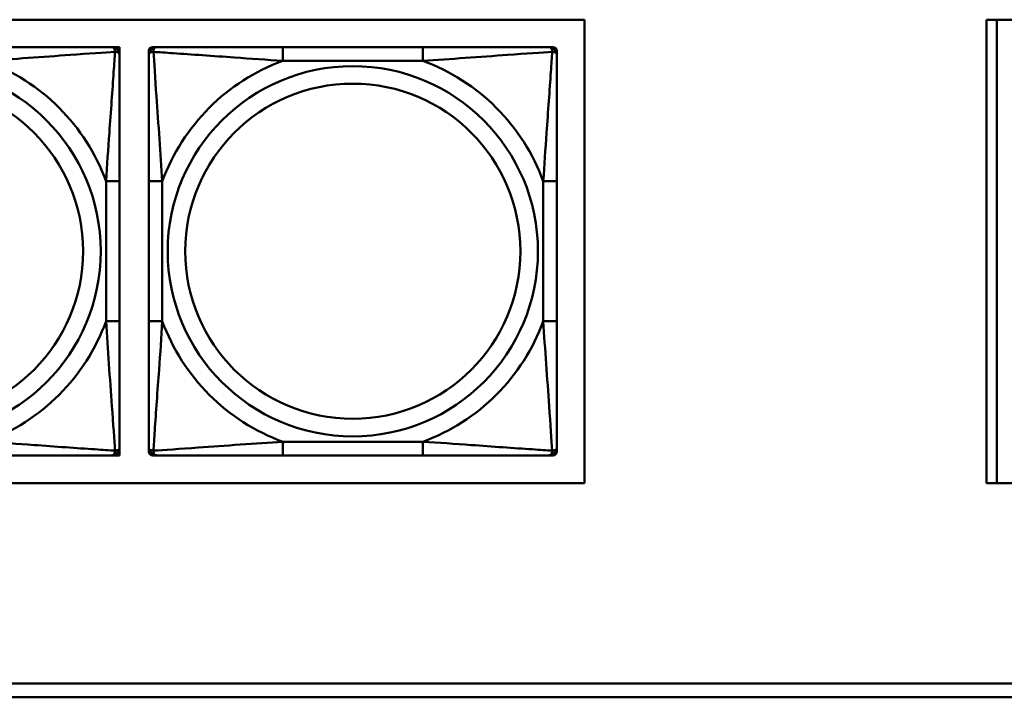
# Model space of a CAD drawing. Header units: inches. Extents: x 9.4 to 55.3, y 0.3 to 33.1.
# Tile 75 of 173: x 19 to 20.4, y 14.5 to 15.5. Entities that reach past the tile are written whole.
import ezdxf

# ---------------------------------------------------------------- set-up
doc = ezdxf.new("R2010")
doc.units = ezdxf.units.IN
doc.header["$MEASUREMENT"] = 0
doc.layers.add('Visible Edges(ANSI)', color=7, linetype='Continuous', lineweight=50)
doc.layers.add('Visible Tangent Edges(ANSI)', color=7, linetype='Continuous', lineweight=50)

msp = doc.modelspace()

# ---------------------------------------------------------------- linework, layer by layer
at = {"layer": 'Visible Edges(ANSI)'}
for p, q in [((14.6826, 15.4659), (19.781, 15.4659)), ((19.781, 15.4659), (19.781, 14.7954)), ((20.3625, 14.7954), (20.3625, 15.4659)), ((20.3625, 15.4659), (22.9307, 15.4659)), ((20.3776, 15.4659), (20.3776, 14.7954)), ((19.0967, 15.4262), (19.1026, 15.4262)), ((19.1026, 15.4262), (19.1085, 15.4262)), ((19.1085, 15.4262), (19.1085, 15.4203)), ((19.1085, 15.4203), (19.1085, 15.4144)), ((19.1505, 15.4144), (19.1505, 15.4203)), ((19.1564, 15.4262), (19.1624, 15.4262)), ((19.547, 15.4262), (19.3447, 15.4262)), ((19.7293, 15.4262), (19.7352, 15.4262)), ((19.7411, 15.4203), (19.7411, 15.4144)), ((19.1085, 15.0298), (19.1085, 15.2321)), ((19.1505, 15.2321), (19.1505, 15.0298)), ((19.7411, 15.0298), (19.7411, 15.2321)), ((19.1085, 14.8474), (19.1085, 14.8415)), ((19.1505, 14.8415), (19.1505, 14.8474)), ((19.7411, 14.8474), (19.7411, 14.8415)), ((19.1026, 14.8356), (19.0967, 14.8356)), ((19.1085, 14.8356), (19.1026, 14.8356)), ((19.1085, 14.8415), (19.1085, 14.8356)), ((19.1624, 14.8356), (19.1564, 14.8356)), ((19.3447, 14.8356), (19.547, 14.8356)), ((19.7352, 14.8356), (19.7293, 14.8356)), ((19.781, 14.7954), (14.6826, 14.7954)), ((22.9307, 14.7954), (20.3625, 14.7954)), ((14.6826, 14.5056), (22.1296, 14.5056)), ((22.1296, 14.4856), (14.6826, 14.4856))]:
    msp.add_line(p, q, dxfattribs=at)
for centre, radius, start, end in [((19.0967, 15.4144), 0.0118, 0, 90), ((19.1026, 15.4203), 0.00591, 0, 90), ((19.1564, 15.4203), 0.00591, 90, 180), ((19.1624, 15.4144), 0.0118, 90, 180), ((19.7293, 15.4144), 0.0118, 0, 90), ((19.7352, 15.4203), 0.00591, 0, 90), ((19.0967, 14.8474), 0.0118, 270, 0), ((19.1624, 14.8474), 0.0118, 180, 270), ((19.7293, 14.8474), 0.0118, 270, 0), ((19.1026, 14.8415), 0.00591, 270, 0), ((19.1564, 14.8415), 0.00591, 180, 270), ((19.7352, 14.8415), 0.00591, 270, 0)]:
    msp.add_arc(centre, radius, start, end, dxfattribs=at)
for points, knots in [([(19.0967, 15.4262), (19.091, 15.4262), (19.0785, 15.4262), (19.0633, 15.4262), (19.0399, 15.4262), (19.0107, 15.4262), (18.9817, 15.4262), (18.9595, 15.4262), (18.9368, 15.4262), (18.9144, 15.4262)], [-0.7968224, -0.7968224, -0.7968224, -0.7968224, -0.6514613, -0.6514613, -0.6514613, -0.427691, -0.427691, -0.427691, -0.2569517, -0.2569517, -0.2569517, -0.2569517]), ([(19.1085, 15.2321), (19.1085, 15.2557), (19.1085, 15.2797), (19.1085, 15.3031), (19.1085, 15.3338), (19.1085, 15.3646), (19.1085, 15.3879), (19.1085, 15.3999), (19.1085, 15.4095), (19.1085, 15.4144)], [0.2569537, 0.2569537, 0.2569537, 0.2569537, 0.4371919, 0.4371919, 0.4371919, 0.6739428, 0.6739428, 0.6739428, 0.7963818, 0.7963818, 0.7963818, 0.7963818]), ([(19.1505, 15.4144), (19.1505, 15.4086), (19.1505, 15.3962), (19.1505, 15.3809), (19.1505, 15.3575), (19.1505, 15.3284), (19.1505, 15.2993), (19.1505, 15.2771), (19.1505, 15.2545), (19.1505, 15.2321)], [-0.7968224, -0.7968224, -0.7968224, -0.7968224, -0.6514613, -0.6514613, -0.6514613, -0.427691, -0.427691, -0.427691, -0.2569517, -0.2569517, -0.2569517, -0.2569517]), ([(19.3447, 15.4262), (19.321, 15.4262), (19.297, 15.4262), (19.2737, 15.4262), (19.243, 15.4262), (19.2121, 15.4262), (19.1889, 15.4262), (19.1768, 15.4262), (19.1672, 15.4262), (19.1624, 15.4262)], [0.2569537, 0.2569537, 0.2569537, 0.2569537, 0.4371919, 0.4371919, 0.4371919, 0.6739428, 0.6739428, 0.6739428, 0.7963818, 0.7963818, 0.7963818, 0.7963818]), ([(19.7293, 15.4262), (19.7235, 15.4262), (19.7111, 15.4262), (19.6958, 15.4262), (19.6724, 15.4262), (19.6433, 15.4262), (19.6142, 15.4262), (19.592, 15.4262), (19.5694, 15.4262), (19.547, 15.4262)], [-0.7968224, -0.7968224, -0.7968224, -0.7968224, -0.6514613, -0.6514613, -0.6514613, -0.427691, -0.427691, -0.427691, -0.2569517, -0.2569517, -0.2569517, -0.2569517]), ([(19.7411, 15.2321), (19.7411, 15.2557), (19.7411, 15.2797), (19.7411, 15.3031), (19.7411, 15.3338), (19.7411, 15.3646), (19.7411, 15.3879), (19.7411, 15.3999), (19.7411, 15.4095), (19.7411, 15.4144)], [0.2569537, 0.2569537, 0.2569537, 0.2569537, 0.4371919, 0.4371919, 0.4371919, 0.6739428, 0.6739428, 0.6739428, 0.7963818, 0.7963818, 0.7963818, 0.7963818]), ([(19.1085, 14.8474), (19.1085, 14.8532), (19.1085, 14.8657), (19.1085, 14.8809), (19.1085, 14.9043), (19.1085, 14.9334), (19.1085, 14.9625), (19.1085, 14.9847), (19.1085, 15.0074), (19.1085, 15.0298)], [-0.7968224, -0.7968224, -0.7968224, -0.7968224, -0.6514613, -0.6514613, -0.6514613, -0.427691, -0.427691, -0.427691, -0.2569517, -0.2569517, -0.2569517, -0.2569517]), ([(19.1505, 15.0298), (19.1505, 15.0061), (19.1505, 14.9821), (19.1505, 14.9587), (19.1505, 14.9281), (19.1505, 14.8972), (19.1505, 14.8739), (19.1505, 14.8619), (19.1505, 14.8523), (19.1505, 14.8474)], [0.2569537, 0.2569537, 0.2569537, 0.2569537, 0.4371919, 0.4371919, 0.4371919, 0.6739428, 0.6739428, 0.6739428, 0.7963818, 0.7963818, 0.7963818, 0.7963818]), ([(19.7411, 14.8474), (19.7411, 14.8532), (19.7411, 14.8657), (19.7411, 14.8809), (19.7411, 14.9043), (19.7411, 14.9334), (19.7411, 14.9625), (19.7411, 14.9847), (19.7411, 15.0074), (19.7411, 15.0298)], [-0.7968224, -0.7968224, -0.7968224, -0.7968224, -0.6514613, -0.6514613, -0.6514613, -0.427691, -0.427691, -0.427691, -0.2569517, -0.2569517, -0.2569517, -0.2569517]), ([(18.9144, 14.8356), (18.9381, 14.8356), (18.9621, 14.8356), (18.9854, 14.8356), (19.0161, 14.8356), (19.047, 14.8356), (19.0702, 14.8356), (19.0823, 14.8356), (19.0919, 14.8356), (19.0967, 14.8356)], [0.2569537, 0.2569537, 0.2569537, 0.2569537, 0.4371919, 0.4371919, 0.4371919, 0.6739428, 0.6739428, 0.6739428, 0.7963818, 0.7963818, 0.7963818, 0.7963818]), ([(19.1624, 14.8356), (19.1681, 14.8356), (19.1806, 14.8356), (19.1958, 14.8356), (19.2192, 14.8356), (19.2483, 14.8356), (19.2774, 14.8356), (19.2996, 14.8356), (19.3223, 14.8356), (19.3447, 14.8356)], [-0.7968224, -0.7968224, -0.7968224, -0.7968224, -0.6514613, -0.6514613, -0.6514613, -0.427691, -0.427691, -0.427691, -0.2569517, -0.2569517, -0.2569517, -0.2569517]), ([(19.547, 14.8356), (19.5706, 14.8356), (19.5946, 14.8356), (19.618, 14.8356), (19.6487, 14.8356), (19.6795, 14.8356), (19.7028, 14.8356), (19.7148, 14.8356), (19.7244, 14.8356), (19.7293, 14.8356)], [0.2569537, 0.2569537, 0.2569537, 0.2569537, 0.4371919, 0.4371919, 0.4371919, 0.6739428, 0.6739428, 0.6739428, 0.7963818, 0.7963818, 0.7963818, 0.7963818])]:
    msp.add_open_spline(points, degree=3, knots=knots, dxfattribs=at)
at = {"layer": 'Visible Tangent Edges(ANSI)'}
for p, q in [((19.3447, 15.4262), (19.3447, 15.4065)), ((19.547, 15.4262), (19.547, 15.4065)), ((19.3447, 15.4065), (19.547, 15.4065)), ((19.0889, 15.2321), (19.0889, 15.0298)), ((19.1085, 15.2321), (19.0889, 15.2321)), ((19.1505, 15.2321), (19.1702, 15.2321)), ((19.1702, 15.0298), (19.1702, 15.2321)), ((19.7214, 15.2321), (19.7214, 15.0298)), ((19.7411, 15.2321), (19.7214, 15.2321)), ((19.1085, 15.0298), (19.0889, 15.0298)), ((19.1505, 15.0298), (19.1702, 15.0298)), ((19.7411, 15.0298), (19.7214, 15.0298)), ((19.547, 14.8553), (19.3447, 14.8553)), ((19.3447, 14.8356), (19.3447, 14.8553)), ((19.547, 14.8356), (19.547, 14.8553))]:
    msp.add_line(p, q, dxfattribs=at)
for centre, radius in [((18.8133, 15.1309), 0.2678), ((19.4458, 15.1309), 0.2678), ((18.8133, 15.1309), 0.2424), ((19.4458, 15.1309), 0.2424)]:
    msp.add_circle(centre, radius, dxfattribs=at)
for centre, start, end in [((18.8133, 15.1309), 20.1547, 69.8453), ((19.4458, 15.1309), 110.1547, 159.8453), ((19.4458, 15.1309), 20.1547, 69.8453), ((18.8133, 15.1309), 290.1547, 339.8453), ((19.4458, 15.1309), 200.1547, 249.8453), ((19.4458, 15.1309), 290.1547, 339.8453)]:
    msp.add_arc(centre, 0.2936, start, end, dxfattribs=at)
for points, knots in [([(18.9144, 15.4065), (18.9549, 15.4089), (18.9973, 15.4122), (19.0629, 15.4168), (19.0873, 15.4184), (19.1017, 15.4193)], [0.2569517, 0.2569517, 0.2569517, 0.2569517, 0.5559983, 0.5559983, 0.7482818, 0.7482818, 0.7482818, 0.7482818]), ([(19.1017, 15.4193), (19.1012, 15.4117), (19.1006, 15.4017), (19.0981, 15.3646), (19.0958, 15.3329), (19.0919, 15.2787), (19.0903, 15.2554), (19.0889, 15.2321)], [-0.7478145, -0.7478145, -0.7478145, -0.7478145, -0.6493253, -0.6493253, -0.427691, -0.427691, -0.2569537, -0.2569537, -0.2569537, -0.2569537]), ([(19.0967, 15.4262), (19.0973, 15.4262), (19.0978, 15.4261), (19.0987, 15.4259), (19.099, 15.4257), (19.0996, 15.4253), (19.0998, 15.4251), (19.1001, 15.4248), (19.1003, 15.4247), (19.1006, 15.4243), (19.1008, 15.424), (19.1012, 15.423), (19.1014, 15.4224), (19.1017, 15.4209), (19.1017, 15.4202), (19.1017, 15.4193)], [-0.0532704, -0.0532704, -0.0532704, -0.0532704, -0.04377373, -0.04377373, -0.03521335, -0.03521335, -0.02986312, -0.02986312, -0.02651922, -0.02651922, -0.01983142, -0.01983142, -0.00913095, -0.00913095, 0.00023197, 0.00023197, 0.00023197, 0.00023197]), ([(19.1017, 15.4193), (19.1025, 15.4194), (19.1033, 15.4193), (19.1047, 15.4191), (19.1054, 15.4189), (19.1063, 15.4184), (19.1066, 15.4182), (19.107, 15.4179), (19.1072, 15.4178), (19.1075, 15.4175), (19.1077, 15.4173), (19.108, 15.4167), (19.1082, 15.4163), (19.1085, 15.4154), (19.1085, 15.4149), (19.1085, 15.4144)], [-0.00023197, -0.00023197, -0.00023197, -0.00023197, 0.00913095, 0.00913095, 0.01983142, 0.01983142, 0.02651922, 0.02651922, 0.02986312, 0.02986312, 0.03521335, 0.03521335, 0.04377373, 0.04377373, 0.0532704, 0.0532704, 0.0532704, 0.0532704]), ([(19.1505, 15.4144), (19.1505, 15.4149), (19.1506, 15.4154), (19.1509, 15.4163), (19.151, 15.4167), (19.1514, 15.4173), (19.1516, 15.4175), (19.1519, 15.4178), (19.152, 15.4179), (19.1525, 15.4182), (19.1528, 15.4184), (19.1537, 15.4189), (19.1544, 15.4191), (19.1558, 15.4193), (19.1566, 15.4194), (19.1574, 15.4193)], [-0.0532704, -0.0532704, -0.0532704, -0.0532704, -0.04377373, -0.04377373, -0.03521335, -0.03521335, -0.02986312, -0.02986312, -0.02651922, -0.02651922, -0.01983142, -0.01983142, -0.00913095, -0.00913095, 0.00023197, 0.00023197, 0.00023197, 0.00023197]), ([(19.1574, 15.4193), (19.1574, 15.4202), (19.1574, 15.4209), (19.1577, 15.4224), (19.1579, 15.423), (19.1583, 15.424), (19.1585, 15.4243), (19.1588, 15.4247), (19.1589, 15.4248), (19.1593, 15.4251), (19.1595, 15.4253), (19.16, 15.4257), (19.1604, 15.4259), (19.1613, 15.4261), (19.1618, 15.4262), (19.1624, 15.4262)], [-0.00023197, -0.00023197, -0.00023197, -0.00023197, 0.00913095, 0.00913095, 0.01983142, 0.01983142, 0.02651922, 0.02651922, 0.02986312, 0.02986312, 0.03521335, 0.03521335, 0.04377373, 0.04377373, 0.0532704, 0.0532704, 0.0532704, 0.0532704]), ([(19.1574, 15.4193), (19.165, 15.4188), (19.1751, 15.4182), (19.2121, 15.4157), (19.2438, 15.4134), (19.2981, 15.4095), (19.3213, 15.4079), (19.3447, 15.4065)], [-0.7478145, -0.7478145, -0.7478145, -0.7478145, -0.6493253, -0.6493253, -0.427691, -0.427691, -0.2569537, -0.2569537, -0.2569537, -0.2569537]), ([(19.1702, 15.2321), (19.1678, 15.2725), (19.1645, 15.3149), (19.1599, 15.3806), (19.1583, 15.405), (19.1574, 15.4193)], [0.2569517, 0.2569517, 0.2569517, 0.2569517, 0.5559983, 0.5559983, 0.7482818, 0.7482818, 0.7482818, 0.7482818]), ([(19.547, 15.4065), (19.5874, 15.4089), (19.6298, 15.4122), (19.6955, 15.4168), (19.7199, 15.4184), (19.7342, 15.4193)], [0.2569517, 0.2569517, 0.2569517, 0.2569517, 0.5559983, 0.5559983, 0.7482818, 0.7482818, 0.7482818, 0.7482818]), ([(19.7342, 15.4193), (19.7338, 15.4117), (19.7331, 15.4017), (19.7306, 15.3646), (19.7283, 15.3329), (19.7245, 15.2787), (19.7228, 15.2554), (19.7214, 15.2321)], [-0.7478145, -0.7478145, -0.7478145, -0.7478145, -0.6493253, -0.6493253, -0.427691, -0.427691, -0.2569537, -0.2569537, -0.2569537, -0.2569537]), ([(19.7293, 15.4262), (19.7298, 15.4262), (19.7303, 15.4261), (19.7312, 15.4259), (19.7316, 15.4257), (19.7322, 15.4253), (19.7324, 15.4251), (19.7327, 15.4248), (19.7328, 15.4247), (19.7331, 15.4243), (19.7333, 15.424), (19.7338, 15.423), (19.734, 15.4224), (19.7342, 15.4209), (19.7343, 15.4202), (19.7342, 15.4193)], [-0.0532704, -0.0532704, -0.0532704, -0.0532704, -0.04377373, -0.04377373, -0.03521335, -0.03521335, -0.02986312, -0.02986312, -0.02651922, -0.02651922, -0.01983142, -0.01983142, -0.00913095, -0.00913095, 0.00023197, 0.00023197, 0.00023197, 0.00023197]), ([(19.7342, 15.4193), (19.7351, 15.4194), (19.7358, 15.4193), (19.7373, 15.4191), (19.7379, 15.4189), (19.7389, 15.4184), (19.7392, 15.4182), (19.7396, 15.4179), (19.7397, 15.4178), (19.74, 15.4175), (19.7402, 15.4173), (19.7406, 15.4167), (19.7408, 15.4163), (19.741, 15.4154), (19.7411, 15.4149), (19.7411, 15.4144)], [-0.00023197, -0.00023197, -0.00023197, -0.00023197, 0.00913095, 0.00913095, 0.01983142, 0.01983142, 0.02651922, 0.02651922, 0.02986312, 0.02986312, 0.03521335, 0.03521335, 0.04377373, 0.04377373, 0.0532704, 0.0532704, 0.0532704, 0.0532704]), ([(19.0889, 15.0298), (19.0913, 14.9893), (19.0945, 14.9469), (19.0992, 14.8813), (19.1008, 14.8568), (19.1017, 14.8425)], [0.2569517, 0.2569517, 0.2569517, 0.2569517, 0.5559983, 0.5559983, 0.7482818, 0.7482818, 0.7482818, 0.7482818]), ([(19.1574, 14.8425), (19.1579, 14.8501), (19.1585, 14.8602), (19.161, 14.8972), (19.1633, 14.9289), (19.1672, 14.9832), (19.1688, 15.0064), (19.1702, 15.0298)], [-0.7478145, -0.7478145, -0.7478145, -0.7478145, -0.6493253, -0.6493253, -0.427691, -0.427691, -0.2569537, -0.2569537, -0.2569537, -0.2569537]), ([(19.7214, 15.0298), (19.7238, 14.9893), (19.7271, 14.9469), (19.7317, 14.8813), (19.7333, 14.8568), (19.7342, 14.8425)], [0.2569517, 0.2569517, 0.2569517, 0.2569517, 0.5559983, 0.5559983, 0.7482818, 0.7482818, 0.7482818, 0.7482818]), ([(19.1017, 14.8425), (19.094, 14.843), (19.084, 14.8436), (19.047, 14.8461), (19.0153, 14.8484), (18.961, 14.8523), (18.9378, 14.8539), (18.9144, 14.8553)], [-0.7478145, -0.7478145, -0.7478145, -0.7478145, -0.6493253, -0.6493253, -0.427691, -0.427691, -0.2569537, -0.2569537, -0.2569537, -0.2569537]), ([(19.1085, 14.8474), (19.1085, 14.8469), (19.1085, 14.8464), (19.1082, 14.8455), (19.108, 14.8451), (19.1077, 14.8446), (19.1075, 14.8443), (19.1072, 14.844), (19.107, 14.8439), (19.1066, 14.8436), (19.1063, 14.8434), (19.1054, 14.843), (19.1047, 14.8428), (19.1033, 14.8425), (19.1025, 14.8425), (19.1017, 14.8425)], [-0.0532704, -0.0532704, -0.0532704, -0.0532704, -0.04377373, -0.04377373, -0.03521335, -0.03521335, -0.02986312, -0.02986312, -0.02651922, -0.02651922, -0.01983142, -0.01983142, -0.00913095, -0.00913095, 0.00023197, 0.00023197, 0.00023197, 0.00023197]), ([(19.1574, 14.8425), (19.1566, 14.8425), (19.1558, 14.8425), (19.1544, 14.8428), (19.1537, 14.843), (19.1528, 14.8434), (19.1525, 14.8436), (19.152, 14.8439), (19.1519, 14.844), (19.1516, 14.8443), (19.1514, 14.8446), (19.151, 14.8451), (19.1509, 14.8455), (19.1506, 14.8464), (19.1505, 14.8469), (19.1505, 14.8474)], [-0.00023197, -0.00023197, -0.00023197, -0.00023197, 0.00913095, 0.00913095, 0.01983142, 0.01983142, 0.02651922, 0.02651922, 0.02986312, 0.02986312, 0.03521335, 0.03521335, 0.04377373, 0.04377373, 0.0532704, 0.0532704, 0.0532704, 0.0532704]), ([(19.3447, 14.8553), (19.3042, 14.8529), (19.2618, 14.8496), (19.1962, 14.845), (19.1718, 14.8434), (19.1574, 14.8425)], [0.2569517, 0.2569517, 0.2569517, 0.2569517, 0.5559983, 0.5559983, 0.7482818, 0.7482818, 0.7482818, 0.7482818]), ([(19.7342, 14.8425), (19.7266, 14.843), (19.7166, 14.8436), (19.6795, 14.8461), (19.6478, 14.8484), (19.5936, 14.8523), (19.5703, 14.8539), (19.547, 14.8553)], [-0.7478145, -0.7478145, -0.7478145, -0.7478145, -0.6493253, -0.6493253, -0.427691, -0.427691, -0.2569537, -0.2569537, -0.2569537, -0.2569537]), ([(19.7411, 14.8474), (19.7411, 14.8469), (19.741, 14.8464), (19.7408, 14.8455), (19.7406, 14.8451), (19.7402, 14.8446), (19.74, 14.8443), (19.7397, 14.844), (19.7396, 14.8439), (19.7392, 14.8436), (19.7389, 14.8434), (19.7379, 14.843), (19.7373, 14.8428), (19.7358, 14.8425), (19.7351, 14.8425), (19.7342, 14.8425)], [-0.0532704, -0.0532704, -0.0532704, -0.0532704, -0.04377373, -0.04377373, -0.03521335, -0.03521335, -0.02986312, -0.02986312, -0.02651922, -0.02651922, -0.01983142, -0.01983142, -0.00913095, -0.00913095, 0.00023197, 0.00023197, 0.00023197, 0.00023197]), ([(19.1017, 14.8425), (19.1017, 14.8416), (19.1017, 14.8409), (19.1014, 14.8394), (19.1012, 14.8388), (19.1008, 14.8379), (19.1006, 14.8375), (19.1003, 14.8371), (19.1001, 14.837), (19.0998, 14.8367), (19.0996, 14.8365), (19.099, 14.8361), (19.0987, 14.836), (19.0978, 14.8357), (19.0973, 14.8356), (19.0967, 14.8356)], [-0.00023197, -0.00023197, -0.00023197, -0.00023197, 0.00913095, 0.00913095, 0.01983142, 0.01983142, 0.02651922, 0.02651922, 0.02986312, 0.02986312, 0.03521335, 0.03521335, 0.04377373, 0.04377373, 0.0532704, 0.0532704, 0.0532704, 0.0532704]), ([(19.1624, 14.8356), (19.1618, 14.8356), (19.1613, 14.8357), (19.1604, 14.836), (19.16, 14.8361), (19.1595, 14.8365), (19.1593, 14.8367), (19.1589, 14.837), (19.1588, 14.8371), (19.1585, 14.8375), (19.1583, 14.8379), (19.1579, 14.8388), (19.1577, 14.8394), (19.1574, 14.8409), (19.1574, 14.8416), (19.1574, 14.8425)], [-0.0532704, -0.0532704, -0.0532704, -0.0532704, -0.04377373, -0.04377373, -0.03521335, -0.03521335, -0.02986312, -0.02986312, -0.02651922, -0.02651922, -0.01983142, -0.01983142, -0.00913095, -0.00913095, 0.00023197, 0.00023197, 0.00023197, 0.00023197]), ([(19.7342, 14.8425), (19.7343, 14.8416), (19.7342, 14.8409), (19.734, 14.8394), (19.7338, 14.8388), (19.7333, 14.8379), (19.7331, 14.8375), (19.7328, 14.8371), (19.7327, 14.837), (19.7324, 14.8367), (19.7322, 14.8365), (19.7316, 14.8361), (19.7312, 14.836), (19.7303, 14.8357), (19.7298, 14.8356), (19.7293, 14.8356)], [-0.00023197, -0.00023197, -0.00023197, -0.00023197, 0.00913095, 0.00913095, 0.01983142, 0.01983142, 0.02651922, 0.02651922, 0.02986312, 0.02986312, 0.03521335, 0.03521335, 0.04377373, 0.04377373, 0.0532704, 0.0532704, 0.0532704, 0.0532704])]:
    msp.add_open_spline(points, degree=3, knots=knots, dxfattribs=at)

doc.saveas('drawing.dxf')
